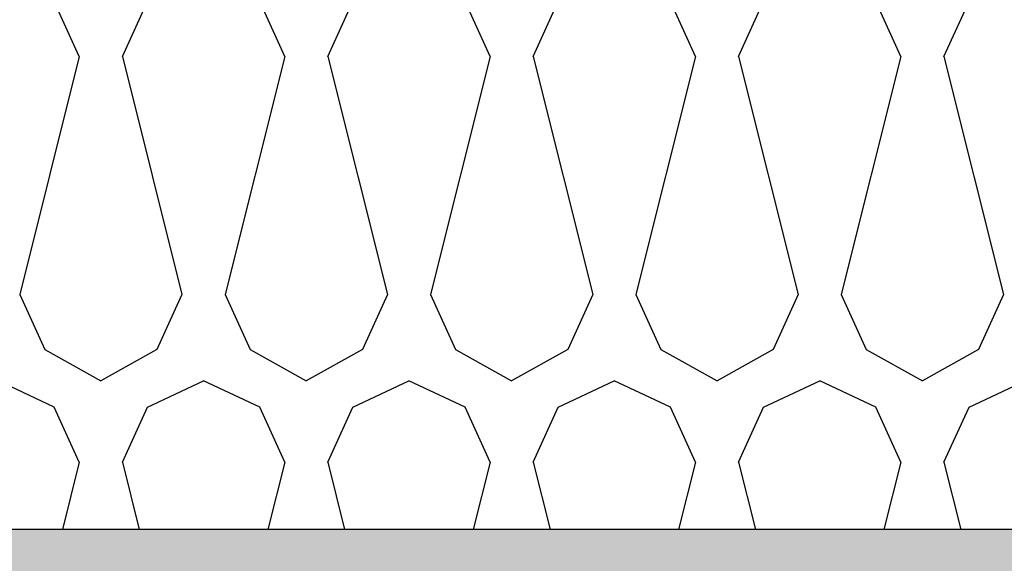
# Model space of a CAD drawing. Header units: millimetres. Extents: x -74465 to -41950, y 1470 to 14690.
# Tile 93 of 132: x -58874 to -58510, y 10282 to 10484. Entities that reach past the tile are written whole.
import ezdxf

# ---------------------------------------------------------------- set-up
doc = ezdxf.new("R2010")
doc.units = ezdxf.units.MM
doc.header["$LTSCALE"] = 0.5
doc.header["$MEASUREMENT"] = 0
doc.linetypes.add('PLINE', pattern=[0])
for name, color, linetype in [('26-- Yttertak (Skravur)(Nye konstruksjoner)', 7, 'Continuous'), ('26-- Yttertak(Nye konstruksjoner)', 7, 'Continuous'), ('261- Primærkonstruksjon (tak) (Skravur)(Nye konstruksjoner)', 7, 'Continuous'), ('261- Primærkonstruksjon (tak)(Nye konstruksjoner)', 7, 'Continuous')]:
    doc.layers.add(name, color=color, linetype=linetype)

# ---------------------------------------------------------------- blocks, each defined once
blk = doc.blocks.new('*X3')
at = {"layer": '26-- Yttertak (Skravur)(Nye konstruksjoner)', "linetype": 'PLINE'}
for p, q in [((-58852.12, 10469.87), (-58861.36, 10490.19)), ((-58836.18, 10469.87), (-58826.93, 10490.19)), ((-58776.24, 10469.87), (-58785.48, 10490.19)), ((-58760.3, 10469.87), (-58751.05, 10490.19)), ((-58700.36, 10469.87), (-58709.61, 10490.19)), ((-58684.42, 10469.87), (-58675.17, 10490.19)), ((-58624.48, 10469.87), (-58633.73, 10490.19)), ((-58608.54, 10469.87), (-58599.29, 10490.19)), ((-58548.6, 10469.87), (-58557.85, 10490.19)), ((-58532.66, 10469.87), (-58523.41, 10490.19)), ((-58852.12, 10469.87), (-58874.11, 10381.88)), ((-58836.18, 10469.87), (-58814.18, 10381.88)), ((-58776.24, 10469.87), (-58798.24, 10381.88)), ((-58760.3, 10469.87), (-58738.3, 10381.88)), ((-58700.36, 10469.87), (-58722.36, 10381.88)), ((-58684.42, 10469.87), (-58662.42, 10381.88)), ((-58624.48, 10469.87), (-58646.48, 10381.88)), ((-58608.54, 10469.87), (-58586.54, 10381.88)), ((-58548.6, 10469.87), (-58570.6, 10381.88)), ((-58532.66, 10469.87), (-58510.66, 10381.88)), ((-58874.11, 10381.88), (-58864.87, 10361.56)), ((-58814.18, 10381.88), (-58823.42, 10361.56)), ((-58798.24, 10381.88), (-58788.99, 10361.56)), ((-58738.3, 10381.88), (-58747.55, 10361.56)), ((-58722.36, 10381.88), (-58713.11, 10361.56)), ((-58662.42, 10381.88), (-58671.67, 10361.56)), ((-58646.48, 10381.88), (-58637.23, 10361.56)), ((-58586.54, 10381.88), (-58595.79, 10361.56)), ((-58570.6, 10381.88), (-58561.35, 10361.56)), ((-58510.66, 10381.88), (-58519.91, 10361.56)), ((-58864.87, 10361.56), (-58844.15, 10350)), ((-58823.42, 10361.56), (-58844.15, 10350)), ((-58788.99, 10361.56), (-58768.27, 10350)), ((-58747.55, 10361.56), (-58768.27, 10350)), ((-58713.11, 10361.56), (-58692.39, 10350)), ((-58671.67, 10361.56), (-58692.39, 10350)), ((-58637.23, 10361.56), (-58616.51, 10350)), ((-58595.79, 10361.56), (-58616.51, 10350)), ((-58561.35, 10361.56), (-58540.63, 10350)), ((-58519.91, 10361.56), (-58540.63, 10350)), ((-58861.36, 10340.19), (-58882.09, 10350)), ((-58826.93, 10340.19), (-58806.21, 10350)), ((-58785.48, 10340.19), (-58806.21, 10350)), ((-58751.05, 10340.19), (-58730.33, 10350)), ((-58709.61, 10340.19), (-58730.33, 10350)), ((-58675.17, 10340.19), (-58654.45, 10350)), ((-58633.73, 10340.19), (-58654.45, 10350)), ((-58599.29, 10340.19), (-58578.57, 10350)), ((-58557.85, 10340.19), (-58578.57, 10350)), ((-58523.41, 10340.19), (-58502.69, 10350)), ((-58852.12, 10319.87), (-58861.36, 10340.19)), ((-58836.18, 10319.87), (-58826.93, 10340.19)), ((-58776.24, 10319.87), (-58785.48, 10340.19)), ((-58760.3, 10319.87), (-58751.05, 10340.19)), ((-58700.36, 10319.87), (-58709.61, 10340.19)), ((-58684.42, 10319.87), (-58675.17, 10340.19)), ((-58624.48, 10319.87), (-58633.73, 10340.19)), ((-58608.54, 10319.87), (-58599.29, 10340.19)), ((-58548.6, 10319.87), (-58557.85, 10340.19)), ((-58532.66, 10319.87), (-58523.41, 10340.19)), ((-58852.12, 10319.87), (-58858.34, 10295)), ((-58836.18, 10319.87), (-58829.96, 10295)), ((-58776.24, 10319.87), (-58782.46, 10295)), ((-58760.3, 10319.87), (-58754.08, 10295)), ((-58700.36, 10319.87), (-58706.58, 10295)), ((-58684.42, 10319.87), (-58678.2, 10295)), ((-58624.48, 10319.87), (-58630.7, 10295)), ((-58608.54, 10319.87), (-58602.32, 10295)), ((-58548.6, 10319.87), (-58554.82, 10295)), ((-58532.66, 10319.87), (-58526.44, 10295))]:
    blk.add_line(p, q, dxfattribs=at)

msp = doc.modelspace()

# ---------------------------------------------------------------- hatches: boundary and pattern name
at = {"layer": '261- Primærkonstruksjon (tak) (Skravur)(Nye konstruksjoner)', "linetype": 'Continuous'}
h = msp.add_hatch(dxfattribs=at)
h.set_pattern_fill('Prikker_tett', color=256, style=0, pattern_type=2)
h.set_pattern_definition([(0, (0, 0), (0, 43.30127), [0, -25]), (0, (12.5, 21.65), (0, 43.30127), [0, -25])])
h.paths.add_polyline_path([(-61126.57, 10295), (-61126.57, 10270), (-54826.57, 10270), (-54826.57, 10295)])

# ---------------------------------------------------------------- linework, layer by layer
at = {"layer": '261- Primærkonstruksjon (tak)(Nye konstruksjoner)', "linetype": 'PLINE', "flags": 128}
msp.add_lwpolyline([(-54906.57, 10295), (-60906.57, 10295), (-60908.57, 10295), (-60926.57, 10295), (-61126.57, 10295)], dxfattribs=at)

# ---------------------------------------------------------------- block references
at = {"layer": '26-- Yttertak(Nye konstruksjoner)'}
msp.add_blockref('*X3', (0, 0), dxfattribs=at)

doc.saveas('drawing.dxf')
